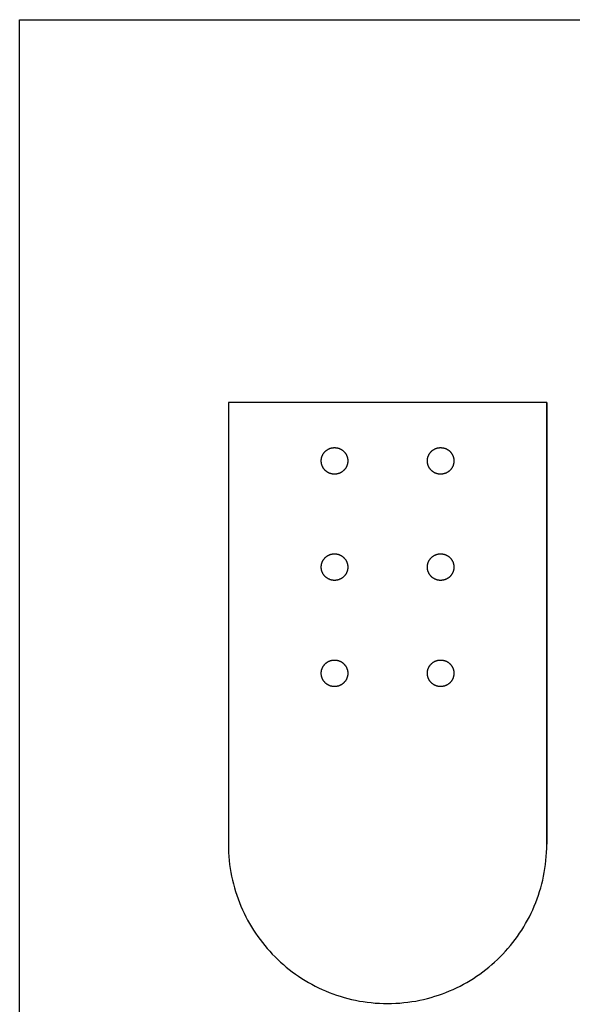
# Model space of a CAD drawing. Header units: millimetres. Extents: x 9 to 837, y 12 to 441.
# Tile 1 of 5: x 9 to 113, y 105 to 291. Entities that reach past the tile are written whole.
import ezdxf

# ---------------------------------------------------------------- set-up
doc = ezdxf.new("R2010")
doc.units = ezdxf.units.MM
doc.layers.add('Calque 1', color=7, linetype='Continuous')

msp = doc.modelspace()

# ---------------------------------------------------------------- linework, layer by layer
at = {"layer": 'Calque 1', "color": 7}
msp.add_lwpolyline([(217.41, 12.18), (9.13, 12.18), (9.13, 290.55), (217.41, 290.55)], close=True, dxfattribs=at)
at = {"layer": 'Calque 1', "color": 160, "true_color": 0x1141ff}
for points in [[(108.46, 218.47), (48.46, 218.47), (48.46, 135.28)], [(48.46, 135.28), (48.47, 134.51), (48.5, 133.74), (48.55, 132.98), (48.61, 132.22), (48.7, 131.46), (48.8, 130.71), (48.93, 129.97), (49.07, 129.24), (49.23, 128.51), (49.4, 127.79), (49.6, 127.07), (49.81, 126.36), (50.04, 125.66), (50.28, 124.97), (50.54, 124.28), (50.82, 123.61), (51.11, 122.94), (51.42, 122.28), (51.74, 121.63), (52.08, 120.98), (52.43, 120.35), (52.8, 119.73), (53.19, 119.11), (53.58, 118.51), (53.99, 117.92), (54.42, 117.33), (54.86, 116.76), (55.31, 116.2), (55.77, 115.65), (56.25, 115.11), (56.74, 114.59), (57.25, 114.07), (57.76, 113.57), (58.29, 113.08), (58.83, 112.6), (59.38, 112.13), (59.94, 111.68), (60.51, 111.24), (61.09, 110.82), (61.69, 110.41), (62.29, 110.01), (62.9, 109.63), (63.53, 109.26), (64.16, 108.9), (64.8, 108.57), (65.45, 108.24), (66.11, 107.93), (66.78, 107.64), (67.46, 107.36), (68.14, 107.1), (68.84, 106.86), (69.54, 106.63), (70.25, 106.42), (70.96, 106.23), (71.68, 106.05), (72.41, 105.89), (73.15, 105.75), (73.89, 105.63), (74.64, 105.52), (75.39, 105.44), (76.15, 105.37), (76.92, 105.32), (77.69, 105.29), (78.46, 105.28)], [(78.46, 105.28), (79.23, 105.29), (80, 105.32), (80.77, 105.37), (81.53, 105.44), (82.28, 105.52), (83.03, 105.63), (83.77, 105.75), (84.51, 105.89), (85.24, 106.05), (85.96, 106.23), (86.67, 106.42), (87.38, 106.63), (88.08, 106.86), (88.78, 107.1), (89.46, 107.36), (90.14, 107.64), (90.81, 107.93), (91.47, 108.24), (92.12, 108.57), (92.76, 108.9), (93.39, 109.26), (94.02, 109.63), (94.63, 110.01), (95.23, 110.41), (95.83, 110.82), (96.41, 111.24), (96.98, 111.68), (97.54, 112.13), (98.09, 112.6), (98.63, 113.08), (99.16, 113.57), (99.67, 114.07), (100.18, 114.59), (100.67, 115.11), (101.14, 115.65), (101.61, 116.2), (102.06, 116.76), (102.5, 117.33), (102.92, 117.92), (103.34, 118.51), (103.73, 119.11), (104.12, 119.73), (104.48, 120.35), (104.84, 120.98), (105.18, 121.63), (105.5, 122.28), (105.81, 122.94), (106.1, 123.61), (106.38, 124.28), (106.64, 124.97), (106.88, 125.66), (107.11, 126.36), (107.32, 127.07), (107.51, 127.79), (107.69, 128.51), (107.85, 129.24), (107.99, 129.97), (108.11, 130.71), (108.22, 131.46), (108.3, 132.22), (108.37, 132.98), (108.42, 133.74), (108.45, 134.51), (108.46, 135.28)]]:
    msp.add_lwpolyline(points, dxfattribs=at)
at = {"layer": 'Calque 1', "color": 1, "true_color": 0xff0e15}
for points in [[(65.96, 207.46), (65.96, 207.53), (65.96, 207.59), (65.97, 207.65), (65.97, 207.72), (65.98, 207.78), (65.99, 207.84), (66, 207.9), (66.01, 207.97), (66.02, 208.03), (66.04, 208.09), (66.05, 208.15), (66.07, 208.21), (66.09, 208.26), (66.11, 208.32), (66.13, 208.38), (66.16, 208.43), (66.18, 208.49), (66.21, 208.55), (66.23, 208.6), (66.26, 208.65), (66.29, 208.71), (66.32, 208.76), (66.35, 208.81), (66.39, 208.86), (66.42, 208.91), (66.46, 208.96), (66.49, 209.01), (66.53, 209.05), (66.57, 209.1), (66.61, 209.14), (66.65, 209.19), (66.69, 209.23), (66.73, 209.27), (66.78, 209.31), (66.82, 209.35), (66.87, 209.39), (66.92, 209.43), (66.96, 209.47), (67.01, 209.5), (67.06, 209.53), (67.11, 209.57), (67.16, 209.6), (67.21, 209.63), (67.27, 209.66), (67.32, 209.69), (67.38, 209.72), (67.43, 209.74), (67.49, 209.77), (67.54, 209.79), (67.6, 209.81), (67.66, 209.83), (67.72, 209.85), (67.77, 209.87), (67.83, 209.88), (67.89, 209.9), (67.96, 209.91), (68.02, 209.92), (68.08, 209.93), (68.14, 209.94), (68.2, 209.95), (68.27, 209.95), (68.33, 209.96), (68.39, 209.96), (68.46, 209.96)], [(68.46, 209.96), (68.52, 209.96), (68.59, 209.96), (68.65, 209.95), (68.71, 209.95), (68.78, 209.94), (68.84, 209.93), (68.9, 209.92), (68.96, 209.91), (69.02, 209.9), (69.08, 209.88), (69.14, 209.87), (69.2, 209.85), (69.26, 209.83), (69.32, 209.81), (69.38, 209.79), (69.43, 209.77), (69.49, 209.74), (69.54, 209.72), (69.6, 209.69), (69.65, 209.66), (69.7, 209.63), (69.76, 209.6), (69.81, 209.57), (69.86, 209.53), (69.91, 209.5), (69.96, 209.47), (70, 209.43), (70.05, 209.39), (70.1, 209.35), (70.14, 209.31), (70.18, 209.27), (70.23, 209.23), (70.27, 209.19), (70.31, 209.14), (70.35, 209.1), (70.39, 209.05), (70.43, 209.01), (70.46, 208.96), (70.5, 208.91), (70.53, 208.86), (70.57, 208.81), (70.6, 208.76), (70.63, 208.71), (70.66, 208.65), (70.69, 208.6), (70.71, 208.55), (70.74, 208.49), (70.76, 208.43), (70.79, 208.38), (70.81, 208.32), (70.83, 208.26), (70.85, 208.21), (70.86, 208.15), (70.88, 208.09), (70.9, 208.03), (70.91, 207.97), (70.92, 207.9), (70.93, 207.84), (70.94, 207.78), (70.95, 207.72), (70.95, 207.65), (70.96, 207.59), (70.96, 207.53), (70.96, 207.46)], [(85.96, 207.46), (85.96, 207.53), (85.96, 207.59), (85.97, 207.65), (85.97, 207.72), (85.98, 207.78), (85.99, 207.84), (86, 207.9), (86.01, 207.97), (86.02, 208.03), (86.04, 208.09), (86.05, 208.15), (86.07, 208.21), (86.09, 208.26), (86.11, 208.32), (86.13, 208.38), (86.16, 208.43), (86.18, 208.49), (86.21, 208.55), (86.23, 208.6), (86.26, 208.65), (86.29, 208.71), (86.32, 208.76), (86.35, 208.81), (86.39, 208.86), (86.42, 208.91), (86.46, 208.96), (86.49, 209.01), (86.53, 209.05), (86.57, 209.1), (86.61, 209.14), (86.65, 209.19), (86.69, 209.23), (86.73, 209.27), (86.78, 209.31), (86.82, 209.35), (86.87, 209.39), (86.92, 209.43), (86.96, 209.47), (87.01, 209.5), (87.06, 209.53), (87.11, 209.57), (87.16, 209.6), (87.21, 209.63), (87.27, 209.66), (87.32, 209.69), (87.38, 209.72), (87.43, 209.74), (87.49, 209.77), (87.54, 209.79), (87.6, 209.81), (87.66, 209.83), (87.72, 209.85), (87.77, 209.87), (87.83, 209.88), (87.89, 209.9), (87.96, 209.91), (88.02, 209.92), (88.08, 209.93), (88.14, 209.94), (88.2, 209.95), (88.27, 209.95), (88.33, 209.96), (88.39, 209.96), (88.46, 209.96)], [(88.46, 209.96), (88.52, 209.96), (88.59, 209.96), (88.65, 209.95), (88.71, 209.95), (88.78, 209.94), (88.84, 209.93), (88.9, 209.92), (88.96, 209.91), (89.02, 209.9), (89.08, 209.88), (89.14, 209.87), (89.2, 209.85), (89.26, 209.83), (89.32, 209.81), (89.38, 209.79), (89.43, 209.77), (89.49, 209.74), (89.54, 209.72), (89.6, 209.69), (89.65, 209.66), (89.7, 209.63), (89.76, 209.6), (89.81, 209.57), (89.86, 209.53), (89.91, 209.5), (89.96, 209.47), (90, 209.43), (90.05, 209.39), (90.1, 209.35), (90.14, 209.31), (90.18, 209.27), (90.23, 209.23), (90.27, 209.19), (90.31, 209.14), (90.35, 209.1), (90.39, 209.05), (90.43, 209.01), (90.46, 208.96), (90.5, 208.91), (90.53, 208.86), (90.57, 208.81), (90.6, 208.76), (90.63, 208.71), (90.66, 208.65), (90.69, 208.6), (90.71, 208.55), (90.74, 208.49), (90.76, 208.43), (90.79, 208.38), (90.81, 208.32), (90.83, 208.26), (90.85, 208.21), (90.86, 208.15), (90.88, 208.09), (90.9, 208.03), (90.91, 207.97), (90.92, 207.9), (90.93, 207.84), (90.94, 207.78), (90.95, 207.72), (90.95, 207.65), (90.96, 207.59), (90.96, 207.53), (90.96, 207.46)], [(68.46, 204.96), (68.39, 204.96), (68.33, 204.97), (68.27, 204.97), (68.2, 204.97), (68.14, 204.98), (68.08, 204.99), (68.02, 205), (67.96, 205.01), (67.89, 205.03), (67.83, 205.04), (67.77, 205.06), (67.72, 205.07), (67.66, 205.09), (67.6, 205.11), (67.54, 205.14), (67.49, 205.16), (67.43, 205.18), (67.38, 205.21), (67.32, 205.24), (67.27, 205.26), (67.21, 205.29), (67.16, 205.32), (67.11, 205.36), (67.06, 205.39), (67.01, 205.42), (66.96, 205.46), (66.92, 205.5), (66.87, 205.53), (66.82, 205.57), (66.78, 205.61), (66.73, 205.65), (66.69, 205.69), (66.65, 205.74), (66.61, 205.78), (66.57, 205.83), (66.53, 205.87), (66.49, 205.92), (66.46, 205.97), (66.42, 206.01), (66.39, 206.06), (66.35, 206.11), (66.32, 206.17), (66.29, 206.22), (66.26, 206.27), (66.23, 206.32), (66.21, 206.38), (66.18, 206.43), (66.16, 206.49), (66.13, 206.55), (66.11, 206.6), (66.09, 206.66), (66.07, 206.72), (66.05, 206.78), (66.04, 206.84), (66.02, 206.9), (66.01, 206.96), (66, 207.02), (65.99, 207.08), (65.98, 207.14), (65.97, 207.21), (65.97, 207.27), (65.96, 207.33), (65.96, 207.4), (65.96, 207.46)], [(70.96, 207.46), (70.96, 207.4), (70.96, 207.33), (70.95, 207.27), (70.95, 207.21), (70.94, 207.14), (70.93, 207.08), (70.92, 207.02), (70.91, 206.96), (70.9, 206.9), (70.88, 206.84), (70.86, 206.78), (70.85, 206.72), (70.83, 206.66), (70.81, 206.6), (70.79, 206.55), (70.76, 206.49), (70.74, 206.43), (70.71, 206.38), (70.69, 206.32), (70.66, 206.27), (70.63, 206.22), (70.6, 206.17), (70.57, 206.11), (70.53, 206.06), (70.5, 206.01), (70.46, 205.97), (70.43, 205.92), (70.39, 205.87), (70.35, 205.83), (70.31, 205.78), (70.27, 205.74), (70.23, 205.69), (70.18, 205.65), (70.14, 205.61), (70.1, 205.57), (70.05, 205.53), (70, 205.5), (69.96, 205.46), (69.91, 205.42), (69.86, 205.39), (69.81, 205.36), (69.76, 205.32), (69.7, 205.29), (69.65, 205.26), (69.6, 205.24), (69.54, 205.21), (69.49, 205.18), (69.43, 205.16), (69.38, 205.14), (69.32, 205.11), (69.26, 205.09), (69.2, 205.07), (69.14, 205.06), (69.08, 205.04), (69.02, 205.03), (68.96, 205.01), (68.9, 205), (68.84, 204.99), (68.78, 204.98), (68.71, 204.97), (68.65, 204.97), (68.59, 204.97), (68.52, 204.96), (68.46, 204.96)], [(88.46, 204.96), (88.39, 204.96), (88.33, 204.97), (88.27, 204.97), (88.2, 204.97), (88.14, 204.98), (88.08, 204.99), (88.02, 205), (87.96, 205.01), (87.89, 205.03), (87.83, 205.04), (87.77, 205.06), (87.72, 205.07), (87.66, 205.09), (87.6, 205.11), (87.54, 205.14), (87.49, 205.16), (87.43, 205.18), (87.38, 205.21), (87.32, 205.24), (87.27, 205.26), (87.21, 205.29), (87.16, 205.32), (87.11, 205.36), (87.06, 205.39), (87.01, 205.42), (86.96, 205.46), (86.92, 205.5), (86.87, 205.53), (86.82, 205.57), (86.78, 205.61), (86.73, 205.65), (86.69, 205.69), (86.65, 205.74), (86.61, 205.78), (86.57, 205.83), (86.53, 205.87), (86.49, 205.92), (86.46, 205.97), (86.42, 206.01), (86.39, 206.06), (86.35, 206.11), (86.32, 206.17), (86.29, 206.22), (86.26, 206.27), (86.23, 206.32), (86.21, 206.38), (86.18, 206.43), (86.16, 206.49), (86.13, 206.55), (86.11, 206.6), (86.09, 206.66), (86.07, 206.72), (86.05, 206.78), (86.04, 206.84), (86.02, 206.9), (86.01, 206.96), (86, 207.02), (85.99, 207.08), (85.98, 207.14), (85.97, 207.21), (85.97, 207.27), (85.96, 207.33), (85.96, 207.4), (85.96, 207.46)], [(90.96, 207.46), (90.96, 207.4), (90.96, 207.33), (90.95, 207.27), (90.95, 207.21), (90.94, 207.14), (90.93, 207.08), (90.92, 207.02), (90.91, 206.96), (90.9, 206.9), (90.88, 206.84), (90.86, 206.78), (90.85, 206.72), (90.83, 206.66), (90.81, 206.6), (90.79, 206.55), (90.76, 206.49), (90.74, 206.43), (90.71, 206.38), (90.69, 206.32), (90.66, 206.27), (90.63, 206.22), (90.6, 206.17), (90.57, 206.11), (90.53, 206.06), (90.5, 206.01), (90.46, 205.97), (90.43, 205.92), (90.39, 205.87), (90.35, 205.83), (90.31, 205.78), (90.27, 205.74), (90.23, 205.69), (90.18, 205.65), (90.14, 205.61), (90.1, 205.57), (90.05, 205.53), (90, 205.5), (89.96, 205.46), (89.91, 205.42), (89.86, 205.39), (89.81, 205.36), (89.76, 205.32), (89.7, 205.29), (89.65, 205.26), (89.6, 205.24), (89.54, 205.21), (89.49, 205.18), (89.43, 205.16), (89.38, 205.14), (89.32, 205.11), (89.26, 205.09), (89.2, 205.07), (89.14, 205.06), (89.08, 205.04), (89.02, 205.03), (88.96, 205.01), (88.9, 205), (88.84, 204.99), (88.78, 204.98), (88.71, 204.97), (88.65, 204.97), (88.59, 204.97), (88.52, 204.96), (88.46, 204.96)], [(65.96, 187.46), (65.96, 187.53), (65.96, 187.59), (65.97, 187.65), (65.97, 187.72), (65.98, 187.78), (65.99, 187.84), (66, 187.9), (66.01, 187.97), (66.02, 188.03), (66.04, 188.09), (66.05, 188.15), (66.07, 188.21), (66.09, 188.26), (66.11, 188.32), (66.13, 188.38), (66.16, 188.44), (66.18, 188.49), (66.21, 188.55), (66.23, 188.6), (66.26, 188.65), (66.29, 188.71), (66.32, 188.76), (66.35, 188.81), (66.39, 188.86), (66.42, 188.91), (66.46, 188.96), (66.49, 189.01), (66.53, 189.05), (66.57, 189.1), (66.61, 189.14), (66.65, 189.19), (66.69, 189.23), (66.73, 189.27), (66.78, 189.31), (66.82, 189.35), (66.87, 189.39), (66.92, 189.43), (66.96, 189.47), (67.01, 189.5), (67.06, 189.54), (67.11, 189.57), (67.16, 189.6), (67.21, 189.63), (67.27, 189.66), (67.32, 189.69), (67.38, 189.72), (67.43, 189.74), (67.49, 189.77), (67.54, 189.79), (67.6, 189.81), (67.66, 189.83), (67.72, 189.85), (67.77, 189.87), (67.83, 189.88), (67.89, 189.9), (67.96, 189.91), (68.02, 189.92), (68.08, 189.93), (68.14, 189.94), (68.2, 189.95), (68.27, 189.95), (68.33, 189.96), (68.39, 189.96), (68.46, 189.96)], [(68.46, 189.96), (68.52, 189.96), (68.59, 189.96), (68.65, 189.95), (68.71, 189.95), (68.78, 189.94), (68.84, 189.93), (68.9, 189.92), (68.96, 189.91), (69.02, 189.9), (69.08, 189.88), (69.14, 189.87), (69.2, 189.85), (69.26, 189.83), (69.32, 189.81), (69.38, 189.79), (69.43, 189.77), (69.49, 189.74), (69.54, 189.72), (69.6, 189.69), (69.65, 189.66), (69.7, 189.63), (69.76, 189.6), (69.81, 189.57), (69.86, 189.54), (69.91, 189.5), (69.96, 189.47), (70, 189.43), (70.05, 189.39), (70.1, 189.35), (70.14, 189.31), (70.18, 189.27), (70.23, 189.23), (70.27, 189.19), (70.31, 189.14), (70.35, 189.1), (70.39, 189.05), (70.43, 189.01), (70.46, 188.96), (70.5, 188.91), (70.53, 188.86), (70.57, 188.81), (70.6, 188.76), (70.63, 188.71), (70.66, 188.65), (70.69, 188.6), (70.71, 188.55), (70.74, 188.49), (70.76, 188.44), (70.79, 188.38), (70.81, 188.32), (70.83, 188.26), (70.85, 188.21), (70.86, 188.15), (70.88, 188.09), (70.9, 188.03), (70.91, 187.97), (70.92, 187.9), (70.93, 187.84), (70.94, 187.78), (70.95, 187.72), (70.95, 187.65), (70.96, 187.59), (70.96, 187.53), (70.96, 187.46)], [(85.96, 187.46), (85.96, 187.53), (85.96, 187.59), (85.97, 187.65), (85.97, 187.72), (85.98, 187.78), (85.99, 187.84), (86, 187.9), (86.01, 187.97), (86.02, 188.03), (86.04, 188.09), (86.05, 188.15), (86.07, 188.21), (86.09, 188.26), (86.11, 188.32), (86.13, 188.38), (86.16, 188.44), (86.18, 188.49), (86.21, 188.55), (86.23, 188.6), (86.26, 188.65), (86.29, 188.71), (86.32, 188.76), (86.35, 188.81), (86.39, 188.86), (86.42, 188.91), (86.46, 188.96), (86.49, 189.01), (86.53, 189.05), (86.57, 189.1), (86.61, 189.14), (86.65, 189.19), (86.69, 189.23), (86.73, 189.27), (86.78, 189.31), (86.82, 189.35), (86.87, 189.39), (86.92, 189.43), (86.96, 189.47), (87.01, 189.5), (87.06, 189.54), (87.11, 189.57), (87.16, 189.6), (87.21, 189.63), (87.27, 189.66), (87.32, 189.69), (87.38, 189.72), (87.43, 189.74), (87.49, 189.77), (87.54, 189.79), (87.6, 189.81), (87.66, 189.83), (87.72, 189.85), (87.77, 189.87), (87.83, 189.88), (87.89, 189.9), (87.96, 189.91), (88.02, 189.92), (88.08, 189.93), (88.14, 189.94), (88.2, 189.95), (88.27, 189.95), (88.33, 189.96), (88.39, 189.96), (88.46, 189.96)], [(88.46, 189.96), (88.52, 189.96), (88.59, 189.96), (88.65, 189.95), (88.71, 189.95), (88.78, 189.94), (88.84, 189.93), (88.9, 189.92), (88.96, 189.91), (89.02, 189.9), (89.08, 189.88), (89.14, 189.87), (89.2, 189.85), (89.26, 189.83), (89.32, 189.81), (89.38, 189.79), (89.43, 189.77), (89.49, 189.74), (89.54, 189.72), (89.6, 189.69), (89.65, 189.66), (89.7, 189.63), (89.76, 189.6), (89.81, 189.57), (89.86, 189.54), (89.91, 189.5), (89.96, 189.47), (90, 189.43), (90.05, 189.39), (90.1, 189.35), (90.14, 189.31), (90.18, 189.27), (90.23, 189.23), (90.27, 189.19), (90.31, 189.14), (90.35, 189.1), (90.39, 189.05), (90.43, 189.01), (90.46, 188.96), (90.5, 188.91), (90.53, 188.86), (90.57, 188.81), (90.6, 188.76), (90.63, 188.71), (90.66, 188.65), (90.69, 188.6), (90.71, 188.55), (90.74, 188.49), (90.76, 188.44), (90.79, 188.38), (90.81, 188.32), (90.83, 188.26), (90.85, 188.21), (90.86, 188.15), (90.88, 188.09), (90.9, 188.03), (90.91, 187.97), (90.92, 187.9), (90.93, 187.84), (90.94, 187.78), (90.95, 187.72), (90.95, 187.65), (90.96, 187.59), (90.96, 187.53), (90.96, 187.46)], [(68.46, 184.96), (68.39, 184.96), (68.33, 184.97), (68.27, 184.97), (68.2, 184.98), (68.14, 184.98), (68.08, 184.99), (68.02, 185), (67.96, 185.01), (67.89, 185.03), (67.83, 185.04), (67.77, 185.06), (67.72, 185.07), (67.66, 185.09), (67.6, 185.11), (67.54, 185.14), (67.49, 185.16), (67.43, 185.18), (67.38, 185.21), (67.32, 185.24), (67.27, 185.26), (67.21, 185.29), (67.16, 185.32), (67.11, 185.36), (67.06, 185.39), (67.01, 185.42), (66.96, 185.46), (66.92, 185.5), (66.87, 185.53), (66.82, 185.57), (66.78, 185.61), (66.73, 185.65), (66.69, 185.69), (66.65, 185.74), (66.61, 185.78), (66.57, 185.83), (66.53, 185.87), (66.49, 185.92), (66.46, 185.97), (66.42, 186.01), (66.39, 186.06), (66.35, 186.11), (66.32, 186.17), (66.29, 186.22), (66.26, 186.27), (66.23, 186.32), (66.21, 186.38), (66.18, 186.43), (66.16, 186.49), (66.13, 186.55), (66.11, 186.6), (66.09, 186.66), (66.07, 186.72), (66.05, 186.78), (66.04, 186.84), (66.02, 186.9), (66.01, 186.96), (66, 187.02), (65.99, 187.08), (65.98, 187.14), (65.97, 187.21), (65.97, 187.27), (65.96, 187.33), (65.96, 187.4), (65.96, 187.46)], [(70.96, 187.46), (70.96, 187.4), (70.96, 187.33), (70.95, 187.27), (70.95, 187.21), (70.94, 187.14), (70.93, 187.08), (70.92, 187.02), (70.91, 186.96), (70.9, 186.9), (70.88, 186.84), (70.86, 186.78), (70.85, 186.72), (70.83, 186.66), (70.81, 186.6), (70.79, 186.55), (70.76, 186.49), (70.74, 186.43), (70.71, 186.38), (70.69, 186.32), (70.66, 186.27), (70.63, 186.22), (70.6, 186.17), (70.57, 186.11), (70.53, 186.06), (70.5, 186.01), (70.46, 185.97), (70.43, 185.92), (70.39, 185.87), (70.35, 185.83), (70.31, 185.78), (70.27, 185.74), (70.23, 185.69), (70.18, 185.65), (70.14, 185.61), (70.1, 185.57), (70.05, 185.53), (70, 185.5), (69.96, 185.46), (69.91, 185.42), (69.86, 185.39), (69.81, 185.36), (69.76, 185.32), (69.7, 185.29), (69.65, 185.26), (69.6, 185.24), (69.54, 185.21), (69.49, 185.18), (69.43, 185.16), (69.38, 185.14), (69.32, 185.11), (69.26, 185.09), (69.2, 185.07), (69.14, 185.06), (69.08, 185.04), (69.02, 185.03), (68.96, 185.01), (68.9, 185), (68.84, 184.99), (68.78, 184.98), (68.71, 184.98), (68.65, 184.97), (68.59, 184.97), (68.52, 184.96), (68.46, 184.96)], [(88.46, 184.96), (88.39, 184.96), (88.33, 184.97), (88.27, 184.97), (88.2, 184.98), (88.14, 184.98), (88.08, 184.99), (88.02, 185), (87.96, 185.01), (87.89, 185.03), (87.83, 185.04), (87.77, 185.06), (87.72, 185.07), (87.66, 185.09), (87.6, 185.11), (87.54, 185.14), (87.49, 185.16), (87.43, 185.18), (87.38, 185.21), (87.32, 185.24), (87.27, 185.26), (87.21, 185.29), (87.16, 185.32), (87.11, 185.36), (87.06, 185.39), (87.01, 185.42), (86.96, 185.46), (86.92, 185.5), (86.87, 185.53), (86.82, 185.57), (86.78, 185.61), (86.73, 185.65), (86.69, 185.69), (86.65, 185.74), (86.61, 185.78), (86.57, 185.83), (86.53, 185.87), (86.49, 185.92), (86.46, 185.97), (86.42, 186.01), (86.39, 186.06), (86.35, 186.11), (86.32, 186.17), (86.29, 186.22), (86.26, 186.27), (86.23, 186.32), (86.21, 186.38), (86.18, 186.43), (86.16, 186.49), (86.13, 186.55), (86.11, 186.6), (86.09, 186.66), (86.07, 186.72), (86.05, 186.78), (86.04, 186.84), (86.02, 186.9), (86.01, 186.96), (86, 187.02), (85.99, 187.08), (85.98, 187.14), (85.97, 187.21), (85.97, 187.27), (85.96, 187.33), (85.96, 187.4), (85.96, 187.46)], [(90.96, 187.46), (90.96, 187.4), (90.96, 187.33), (90.95, 187.27), (90.95, 187.21), (90.94, 187.14), (90.93, 187.08), (90.92, 187.02), (90.91, 186.96), (90.9, 186.9), (90.88, 186.84), (90.86, 186.78), (90.85, 186.72), (90.83, 186.66), (90.81, 186.6), (90.79, 186.55), (90.76, 186.49), (90.74, 186.43), (90.71, 186.38), (90.69, 186.32), (90.66, 186.27), (90.63, 186.22), (90.6, 186.17), (90.57, 186.11), (90.53, 186.06), (90.5, 186.01), (90.46, 185.97), (90.43, 185.92), (90.39, 185.87), (90.35, 185.83), (90.31, 185.78), (90.27, 185.74), (90.23, 185.69), (90.18, 185.65), (90.14, 185.61), (90.1, 185.57), (90.05, 185.53), (90, 185.5), (89.96, 185.46), (89.91, 185.42), (89.86, 185.39), (89.81, 185.36), (89.76, 185.32), (89.7, 185.29), (89.65, 185.26), (89.6, 185.24), (89.54, 185.21), (89.49, 185.18), (89.43, 185.16), (89.38, 185.14), (89.32, 185.11), (89.26, 185.09), (89.2, 185.07), (89.14, 185.06), (89.08, 185.04), (89.02, 185.03), (88.96, 185.01), (88.9, 185), (88.84, 184.99), (88.78, 184.98), (88.71, 184.98), (88.65, 184.97), (88.59, 184.97), (88.52, 184.96), (88.46, 184.96)], [(65.96, 167.46), (65.96, 167.53), (65.96, 167.59), (65.97, 167.65), (65.97, 167.72), (65.98, 167.78), (65.99, 167.84), (66, 167.9), (66.01, 167.97), (66.02, 168.03), (66.04, 168.09), (66.05, 168.15), (66.07, 168.21), (66.09, 168.26), (66.11, 168.32), (66.13, 168.38), (66.16, 168.44), (66.18, 168.49), (66.21, 168.55), (66.23, 168.6), (66.26, 168.65), (66.29, 168.71), (66.32, 168.76), (66.35, 168.81), (66.39, 168.86), (66.42, 168.91), (66.46, 168.96), (66.49, 169.01), (66.53, 169.05), (66.57, 169.1), (66.61, 169.14), (66.65, 169.19), (66.69, 169.23), (66.73, 169.27), (66.78, 169.31), (66.82, 169.35), (66.87, 169.39), (66.92, 169.43), (66.96, 169.47), (67.01, 169.5), (67.06, 169.54), (67.11, 169.57), (67.16, 169.6), (67.21, 169.63), (67.27, 169.66), (67.32, 169.69), (67.38, 169.72), (67.43, 169.74), (67.49, 169.77), (67.54, 169.79), (67.6, 169.81), (67.66, 169.83), (67.72, 169.85), (67.77, 169.87), (67.83, 169.88), (67.89, 169.9), (67.96, 169.91), (68.02, 169.92), (68.08, 169.93), (68.14, 169.94), (68.2, 169.95), (68.27, 169.95), (68.33, 169.96), (68.39, 169.96), (68.46, 169.96)], [(68.46, 169.96), (68.52, 169.96), (68.59, 169.96), (68.65, 169.95), (68.71, 169.95), (68.78, 169.94), (68.84, 169.93), (68.9, 169.92), (68.96, 169.91), (69.02, 169.9), (69.08, 169.88), (69.14, 169.87), (69.2, 169.85), (69.26, 169.83), (69.32, 169.81), (69.38, 169.79), (69.43, 169.77), (69.49, 169.74), (69.54, 169.72), (69.6, 169.69), (69.65, 169.66), (69.7, 169.63), (69.76, 169.6), (69.81, 169.57), (69.86, 169.54), (69.91, 169.5), (69.96, 169.47), (70, 169.43), (70.05, 169.39), (70.1, 169.35), (70.14, 169.31), (70.18, 169.27), (70.23, 169.23), (70.27, 169.19), (70.31, 169.14), (70.35, 169.1), (70.39, 169.05), (70.43, 169.01), (70.46, 168.96), (70.5, 168.91), (70.53, 168.86), (70.57, 168.81), (70.6, 168.76), (70.63, 168.71), (70.66, 168.65), (70.69, 168.6), (70.71, 168.55), (70.74, 168.49), (70.76, 168.44), (70.79, 168.38), (70.81, 168.32), (70.83, 168.26), (70.85, 168.21), (70.86, 168.15), (70.88, 168.09), (70.9, 168.03), (70.91, 167.97), (70.92, 167.9), (70.93, 167.84), (70.94, 167.78), (70.95, 167.72), (70.95, 167.65), (70.96, 167.59), (70.96, 167.53), (70.96, 167.46)], [(85.96, 167.46), (85.96, 167.53), (85.96, 167.59), (85.97, 167.65), (85.97, 167.72), (85.98, 167.78), (85.99, 167.84), (86, 167.9), (86.01, 167.97), (86.02, 168.03), (86.04, 168.09), (86.05, 168.15), (86.07, 168.21), (86.09, 168.26), (86.11, 168.32), (86.13, 168.38), (86.16, 168.44), (86.18, 168.49), (86.21, 168.55), (86.23, 168.6), (86.26, 168.65), (86.29, 168.71), (86.32, 168.76), (86.35, 168.81), (86.39, 168.86), (86.42, 168.91), (86.46, 168.96), (86.49, 169.01), (86.53, 169.05), (86.57, 169.1), (86.61, 169.14), (86.65, 169.19), (86.69, 169.23), (86.73, 169.27), (86.78, 169.31), (86.82, 169.35), (86.87, 169.39), (86.92, 169.43), (86.96, 169.47), (87.01, 169.5), (87.06, 169.54), (87.11, 169.57), (87.16, 169.6), (87.21, 169.63), (87.27, 169.66), (87.32, 169.69), (87.38, 169.72), (87.43, 169.74), (87.49, 169.77), (87.54, 169.79), (87.6, 169.81), (87.66, 169.83), (87.72, 169.85), (87.77, 169.87), (87.83, 169.88), (87.89, 169.9), (87.96, 169.91), (88.02, 169.92), (88.08, 169.93), (88.14, 169.94), (88.2, 169.95), (88.27, 169.95), (88.33, 169.96), (88.39, 169.96), (88.46, 169.96)], [(88.46, 169.96), (88.52, 169.96), (88.59, 169.96), (88.65, 169.95), (88.71, 169.95), (88.78, 169.94), (88.84, 169.93), (88.9, 169.92), (88.96, 169.91), (89.02, 169.9), (89.08, 169.88), (89.14, 169.87), (89.2, 169.85), (89.26, 169.83), (89.32, 169.81), (89.38, 169.79), (89.43, 169.77), (89.49, 169.74), (89.54, 169.72), (89.6, 169.69), (89.65, 169.66), (89.7, 169.63), (89.76, 169.6), (89.81, 169.57), (89.86, 169.54), (89.91, 169.5), (89.96, 169.47), (90, 169.43), (90.05, 169.39), (90.1, 169.35), (90.14, 169.31), (90.18, 169.27), (90.23, 169.23), (90.27, 169.19), (90.31, 169.14), (90.35, 169.1), (90.39, 169.05), (90.43, 169.01), (90.46, 168.96), (90.5, 168.91), (90.53, 168.86), (90.57, 168.81), (90.6, 168.76), (90.63, 168.71), (90.66, 168.65), (90.69, 168.6), (90.71, 168.55), (90.74, 168.49), (90.76, 168.44), (90.79, 168.38), (90.81, 168.32), (90.83, 168.26), (90.85, 168.21), (90.86, 168.15), (90.88, 168.09), (90.9, 168.03), (90.91, 167.97), (90.92, 167.9), (90.93, 167.84), (90.94, 167.78), (90.95, 167.72), (90.95, 167.65), (90.96, 167.59), (90.96, 167.53), (90.96, 167.46)], [(68.46, 164.96), (68.39, 164.96), (68.33, 164.97), (68.27, 164.97), (68.2, 164.97), (68.14, 164.98), (68.08, 164.99), (68.02, 165), (67.96, 165.01), (67.89, 165.03), (67.83, 165.04), (67.77, 165.06), (67.72, 165.07), (67.66, 165.09), (67.6, 165.11), (67.54, 165.14), (67.49, 165.16), (67.43, 165.18), (67.38, 165.21), (67.32, 165.24), (67.27, 165.26), (67.21, 165.29), (67.16, 165.32), (67.11, 165.36), (67.06, 165.39), (67.01, 165.42), (66.96, 165.46), (66.92, 165.5), (66.87, 165.53), (66.82, 165.57), (66.78, 165.61), (66.73, 165.65), (66.69, 165.69), (66.65, 165.74), (66.61, 165.78), (66.57, 165.83), (66.53, 165.87), (66.49, 165.92), (66.46, 165.97), (66.42, 166.01), (66.39, 166.06), (66.35, 166.11), (66.32, 166.17), (66.29, 166.22), (66.26, 166.27), (66.23, 166.32), (66.21, 166.38), (66.18, 166.43), (66.16, 166.49), (66.13, 166.55), (66.11, 166.6), (66.09, 166.66), (66.07, 166.72), (66.05, 166.78), (66.04, 166.84), (66.02, 166.9), (66.01, 166.96), (66, 167.02), (65.99, 167.08), (65.98, 167.14), (65.97, 167.21), (65.97, 167.27), (65.96, 167.33), (65.96, 167.4), (65.96, 167.46)], [(70.96, 167.46), (70.96, 167.4), (70.96, 167.33), (70.95, 167.27), (70.95, 167.21), (70.94, 167.14), (70.93, 167.08), (70.92, 167.02), (70.91, 166.96), (70.9, 166.9), (70.88, 166.84), (70.86, 166.78), (70.85, 166.72), (70.83, 166.66), (70.81, 166.6), (70.79, 166.55), (70.76, 166.49), (70.74, 166.43), (70.71, 166.38), (70.69, 166.32), (70.66, 166.27), (70.63, 166.22), (70.6, 166.17), (70.57, 166.11), (70.53, 166.06), (70.5, 166.01), (70.46, 165.97), (70.43, 165.92), (70.39, 165.87), (70.35, 165.83), (70.31, 165.78), (70.27, 165.74), (70.23, 165.69), (70.18, 165.65), (70.14, 165.61), (70.1, 165.57), (70.05, 165.53), (70, 165.5), (69.96, 165.46), (69.91, 165.42), (69.86, 165.39), (69.81, 165.36), (69.76, 165.32), (69.7, 165.29), (69.65, 165.26), (69.6, 165.24), (69.54, 165.21), (69.49, 165.18), (69.43, 165.16), (69.38, 165.14), (69.32, 165.11), (69.26, 165.09), (69.2, 165.07), (69.14, 165.06), (69.08, 165.04), (69.02, 165.03), (68.96, 165.01), (68.9, 165), (68.84, 164.99), (68.78, 164.98), (68.71, 164.97), (68.65, 164.97), (68.59, 164.97), (68.52, 164.96), (68.46, 164.96)], [(88.46, 164.96), (88.39, 164.96), (88.33, 164.97), (88.27, 164.97), (88.2, 164.97), (88.14, 164.98), (88.08, 164.99), (88.02, 165), (87.96, 165.01), (87.89, 165.03), (87.83, 165.04), (87.77, 165.06), (87.72, 165.07), (87.66, 165.09), (87.6, 165.11), (87.54, 165.14), (87.49, 165.16), (87.43, 165.18), (87.38, 165.21), (87.32, 165.24), (87.27, 165.26), (87.21, 165.29), (87.16, 165.32), (87.11, 165.36), (87.06, 165.39), (87.01, 165.42), (86.96, 165.46), (86.92, 165.5), (86.87, 165.53), (86.82, 165.57), (86.78, 165.61), (86.73, 165.65), (86.69, 165.69), (86.65, 165.74), (86.61, 165.78), (86.57, 165.83), (86.53, 165.87), (86.49, 165.92), (86.46, 165.97), (86.42, 166.01), (86.39, 166.06), (86.35, 166.11), (86.32, 166.17), (86.29, 166.22), (86.26, 166.27), (86.23, 166.32), (86.21, 166.38), (86.18, 166.43), (86.16, 166.49), (86.13, 166.55), (86.11, 166.6), (86.09, 166.66), (86.07, 166.72), (86.05, 166.78), (86.04, 166.84), (86.02, 166.9), (86.01, 166.96), (86, 167.02), (85.99, 167.08), (85.98, 167.14), (85.97, 167.21), (85.97, 167.27), (85.96, 167.33), (85.96, 167.4), (85.96, 167.46)], [(90.96, 167.46), (90.96, 167.4), (90.96, 167.33), (90.95, 167.27), (90.95, 167.21), (90.94, 167.14), (90.93, 167.08), (90.92, 167.02), (90.91, 166.96), (90.9, 166.9), (90.88, 166.84), (90.86, 166.78), (90.85, 166.72), (90.83, 166.66), (90.81, 166.6), (90.79, 166.55), (90.76, 166.49), (90.74, 166.43), (90.71, 166.38), (90.69, 166.32), (90.66, 166.27), (90.63, 166.22), (90.6, 166.17), (90.57, 166.11), (90.53, 166.06), (90.5, 166.01), (90.46, 165.97), (90.43, 165.92), (90.39, 165.87), (90.35, 165.83), (90.31, 165.78), (90.27, 165.74), (90.23, 165.69), (90.18, 165.65), (90.14, 165.61), (90.1, 165.57), (90.05, 165.53), (90, 165.5), (89.96, 165.46), (89.91, 165.42), (89.86, 165.39), (89.81, 165.36), (89.76, 165.32), (89.7, 165.29), (89.65, 165.26), (89.6, 165.24), (89.54, 165.21), (89.49, 165.18), (89.43, 165.16), (89.38, 165.14), (89.32, 165.11), (89.26, 165.09), (89.2, 165.07), (89.14, 165.06), (89.08, 165.04), (89.02, 165.03), (88.96, 165.01), (88.9, 165), (88.84, 164.99), (88.78, 164.98), (88.71, 164.97), (88.65, 164.97), (88.59, 164.97), (88.52, 164.96), (88.46, 164.96)]]:
    msp.add_lwpolyline(points, dxfattribs=at)
at = {"layer": 'Calque 1', "color": 160, "true_color": 0x1141ff}
msp.add_polyline3d([(108.46, 176.88, 0), (108.46, 218.47, 0), (108.46, 176.88, 0), (108.46, 135.28, 0)], close=True, dxfattribs=at)

doc.saveas('drawing.dxf')
